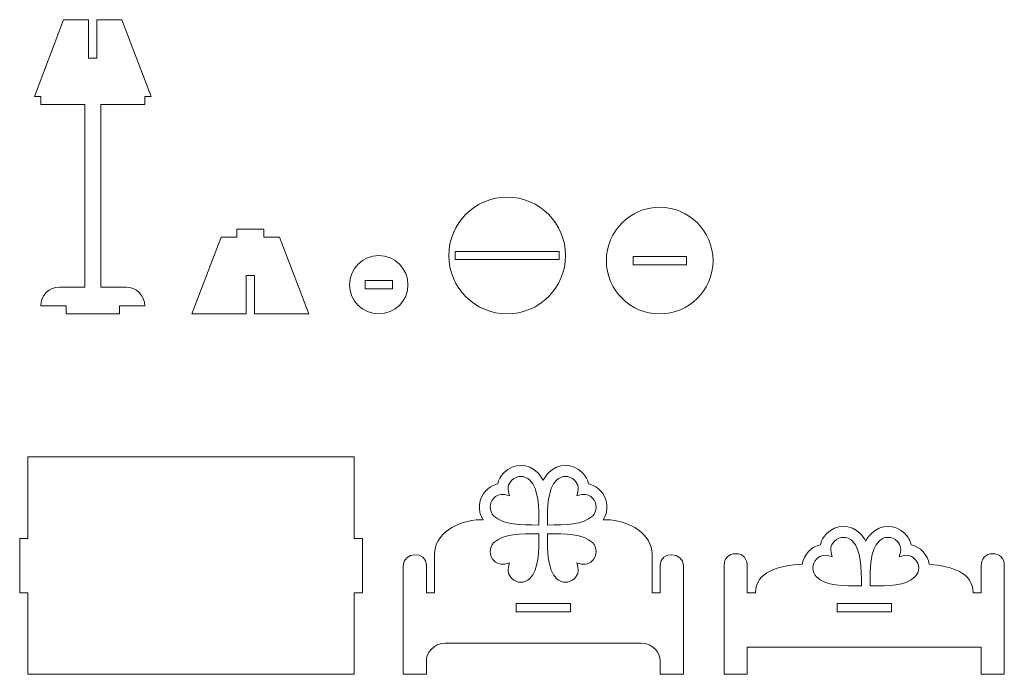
# Model space of a CAD drawing. Header units: millimetres. Extents: x -930 to 1034, y -929 to 949.
# Tile 12 of 31: x -213 to 149, y -531 to -290. Entities that reach past the tile are written whole.
import ezdxf

# ---------------------------------------------------------------- set-up
doc = ezdxf.new("R2010")
doc.units = ezdxf.units.MM
doc.header["$MEASUREMENT"] = 0
doc.layers.add('Layer 1', color=7, linetype='Continuous')

msp = doc.modelspace()

# ---------------------------------------------------------------- linework, layer by layer
at = {"layer": 'Layer 1', "color": 250, "lineweight": 9}
for points, knots in [([(-165.0964, -318.3491), (-165.0964, -318.3491), (-175.8321, -290.1538), (-175.8321, -290.1538), (-175.8321, -290.1538), (-175.8321, -290.1538), (-185.068, -290.1538), (-185.068, -290.1538), (-185.068, -290.1538), (-185.068, -290.1538), (-185.068, -304.2512), (-185.068, -304.2512), (-185.068, -304.2512), (-185.068, -304.2512), (-188.0678, -304.2512), (-188.0678, -304.2512), (-188.0678, -304.2512), (-188.0678, -304.2512), (-188.0678, -290.1538), (-188.0678, -290.1538), (-188.0678, -290.1538), (-188.0678, -290.1538), (-197.3037, -290.1538), (-197.3037, -290.1538), (-197.3037, -290.1538), (-197.3037, -290.1538), (-208.0395, -318.3491), (-208.0395, -318.3491), (-208.0395, -318.3491), (-208.0395, -318.3491), (-205.6777, -318.3491), (-205.6777, -318.3491), (-205.6777, -318.3491), (-205.6777, -318.3491), (-205.6777, -321.3491), (-205.6777, -321.3491), (-205.6777, -321.3491), (-205.6777, -321.3491), (-189.5094, -321.3491), (-189.5094, -321.3491), (-189.5094, -321.3491), (-189.5094, -321.3491), (-189.5094, -388.4973), (-189.5094, -388.4973), (-189.5094, -388.4973), (-189.5094, -388.4973), (-198.8143, -388.4973), (-198.8143, -388.4973), (-198.8143, -388.4973), (-202.5892, -388.4973), (-205.6777, -391.5858), (-205.6777, -395.3607), (-205.6777, -395.3607), (-205.6777, -395.3607), (-196.3729, -395.3607), (-196.3729, -395.3607), (-196.3729, -395.3607), (-196.3729, -395.3607), (-196.3729, -398.3607), (-196.3729, -398.3607), (-196.3729, -398.3607), (-196.3729, -398.3607), (-176.7629, -398.3607), (-176.7629, -398.3607), (-176.7629, -398.3607), (-176.7629, -398.3607), (-176.7629, -395.3607), (-176.7629, -395.3607), (-176.7629, -395.3607), (-176.7629, -395.3607), (-167.4581, -395.3607), (-167.4581, -395.3607), (-167.4581, -395.3607), (-167.4581, -391.5858), (-170.5466, -388.4973), (-174.3215, -388.4973), (-174.3215, -388.4973), (-174.3215, -388.4973), (-183.6264, -388.4973), (-183.6264, -388.4973), (-183.6264, -388.4973), (-183.6264, -388.4973), (-183.6264, -321.3491), (-183.6264, -321.3491), (-183.6264, -321.3491), (-183.6264, -321.3491), (-167.458, -321.3491), (-167.458, -321.3491), (-167.458, -321.3491), (-167.458, -321.3491), (-167.458, -318.3491), (-167.458, -318.3491), (-167.458, -318.3491), (-167.458, -318.3491), (-165.0964, -318.3491), (-165.0964, -318.3491)], [0, 0, 0, 0, 0.04, 0.04, 0.04, 0.04, 0.08, 0.08, 0.08, 0.08, 0.12, 0.12, 0.12, 0.12, 0.16, 0.16, 0.16, 0.16, 0.2, 0.2, 0.2, 0.2, 0.24, 0.24, 0.24, 0.24, 0.28, 0.28, 0.28, 0.28, 0.32, 0.32, 0.32, 0.32, 0.36, 0.36, 0.36, 0.36, 0.4, 0.4, 0.4, 0.4, 0.44, 0.44, 0.44, 0.44, 0.48, 0.48, 0.48, 0.48, 0.52, 0.52, 0.52, 0.52, 0.56, 0.56, 0.56, 0.56, 0.6, 0.6, 0.6, 0.6, 0.64, 0.64, 0.64, 0.64, 0.68, 0.68, 0.68, 0.68, 0.72, 0.72, 0.72, 0.72, 0.76, 0.76, 0.76, 0.76, 0.8, 0.8, 0.8, 0.8, 0.84, 0.84, 0.84, 0.84, 0.88, 0.88, 0.88, 0.88, 0.92, 0.92, 0.92, 0.92, 1, 1, 1, 1]), ([(-34.21, -398.3607), (-22.3515, -398.3607), (-12.7383, -388.7474), (-12.7383, -376.8891), (-12.7383, -376.8891), (-12.7383, -365.0308), (-22.3515, -355.4175), (-34.21, -355.4175), (-34.21, -355.4175), (-46.0683, -355.4175), (-55.6815, -365.0308), (-55.6815, -376.8891), (-55.6815, -376.8891), (-55.6815, -388.7474), (-46.0683, -398.3607), (-34.21, -398.3607)], [0, 0, 0, 0, 0.2, 0.2, 0.2, 0.2, 0.4, 0.4, 0.4, 0.4, 0.6, 0.6, 0.6, 0.6, 1, 1, 1, 1]), ([(21.8714, -398.3607), (32.7017, -398.3607), (41.4813, -389.5809), (41.4813, -378.7508), (41.4813, -378.7508), (41.4813, -367.9207), (32.7017, -359.1409), (21.8714, -359.1409), (21.8714, -359.1409), (11.0413, -359.1409), (2.2617, -367.9207), (2.2617, -378.7508), (2.2617, -378.7508), (2.2617, -389.5809), (11.0413, -398.3607), (21.8714, -398.3607)], [0, 0, 0, 0, 0.2, 0.2, 0.2, 0.2, 0.4, 0.4, 0.4, 0.4, 0.6, 0.6, 0.6, 0.6, 1, 1, 1, 1]), ([(-127.1247, -384.2632), (-127.1247, -384.2632), (-127.1247, -398.3607), (-127.1247, -398.3607), (-127.1247, -398.3607), (-127.1247, -398.3607), (-107.153, -398.3607), (-107.153, -398.3607), (-107.153, -398.3607), (-107.153, -398.3607), (-117.8888, -370.1657), (-117.8888, -370.1657), (-117.8888, -370.1657), (-117.8888, -370.1657), (-123.6139, -370.1657), (-123.6139, -370.1657), (-123.6139, -370.1657), (-123.6139, -370.1657), (-123.6139, -367.1657), (-123.6139, -367.1657), (-123.6139, -367.1657), (-123.6139, -367.1657), (-133.6356, -367.1657), (-133.6356, -367.1657), (-133.6356, -367.1657), (-133.6356, -367.1657), (-133.6356, -370.1657), (-133.6356, -370.1657), (-133.6356, -370.1657), (-133.6356, -370.1657), (-139.3606, -370.1657), (-139.3606, -370.1657), (-139.3606, -370.1657), (-139.3606, -370.1657), (-150.0964, -398.3607), (-150.0964, -398.3607), (-150.0964, -398.3607), (-150.0964, -398.3607), (-130.1247, -398.3607), (-130.1247, -398.3607), (-130.1247, -398.3607), (-130.1247, -398.3607), (-130.1247, -384.2632), (-130.1247, -384.2632), (-130.1247, -384.2632), (-130.1247, -384.2632), (-127.1247, -384.2632), (-127.1247, -384.2632)], [0, 0, 0, 0, 0.07692308, 0.07692308, 0.07692308, 0.07692308, 0.15384615, 0.15384615, 0.15384615, 0.15384615, 0.23076923, 0.23076923, 0.23076923, 0.23076923, 0.30769231, 0.30769231, 0.30769231, 0.30769231, 0.38461538, 0.38461538, 0.38461538, 0.38461538, 0.46153846, 0.46153846, 0.46153846, 0.46153846, 0.53846154, 0.53846154, 0.53846154, 0.53846154, 0.61538462, 0.61538462, 0.61538462, 0.61538462, 0.69230769, 0.69230769, 0.69230769, 0.69230769, 0.76923077, 0.76923077, 0.76923077, 0.76923077, 0.84615385, 0.84615385, 0.84615385, 0.84615385, 1, 1, 1, 1]), ([(-53.3197, -378.3891), (-53.3197, -378.3891), (-15.0999, -378.3891), (-15.0999, -378.3891), (-15.0999, -378.3891), (-15.0999, -378.3891), (-15.0999, -375.3891), (-15.0999, -375.3891), (-15.0999, -375.3891), (-15.0999, -375.3891), (-53.3197, -375.3891), (-53.3197, -375.3891), (-53.3197, -375.3891), (-53.3197, -375.3891), (-53.3197, -378.3891), (-53.3197, -378.3891)], [0, 0, 0, 0, 0.2, 0.2, 0.2, 0.2, 0.4, 0.4, 0.4, 0.4, 0.6, 0.6, 0.6, 0.6, 1, 1, 1, 1]), ([(-70.6815, -387.6248), (-70.6815, -381.6956), (-75.4881, -376.889), (-81.4173, -376.889), (-81.4173, -376.889), (-87.3465, -376.889), (-92.153, -381.6956), (-92.153, -387.6248), (-92.153, -387.6248), (-92.153, -393.5541), (-87.3465, -398.3607), (-81.4173, -398.3607), (-81.4173, -398.3607), (-75.4881, -398.3607), (-70.6815, -393.5541), (-70.6815, -387.6248)], [0, 0, 0, 0, 0.2, 0.2, 0.2, 0.2, 0.4, 0.4, 0.4, 0.4, 0.6, 0.6, 0.6, 0.6, 1, 1, 1, 1]), ([(12.0666, -380.2508), (12.0666, -380.2508), (31.6764, -380.2508), (31.6764, -380.2508), (31.6764, -380.2508), (31.6764, -380.2508), (31.6764, -377.2508), (31.6764, -377.2508), (31.6764, -377.2508), (31.6764, -377.2508), (12.0666, -377.2508), (12.0666, -377.2508), (12.0666, -377.2508), (12.0666, -377.2508), (12.0666, -380.2508), (12.0666, -380.2508)], [0, 0, 0, 0, 0.2, 0.2, 0.2, 0.2, 0.4, 0.4, 0.4, 0.4, 0.6, 0.6, 0.6, 0.6, 1, 1, 1, 1]), ([(-76.4063, -389.1248), (-76.4063, -389.1248), (-76.4063, -386.1248), (-76.4063, -386.1248), (-76.4063, -386.1248), (-76.4063, -386.1248), (-86.4282, -386.1248), (-86.4282, -386.1248), (-86.4282, -386.1248), (-86.4282, -386.1248), (-86.4282, -389.1248), (-86.4282, -389.1248), (-86.4282, -389.1248), (-86.4282, -389.1248), (-76.4063, -389.1248), (-76.4063, -389.1248)], [0, 0, 0, 0, 0.2, 0.2, 0.2, 0.2, 0.4, 0.4, 0.4, 0.4, 0.6, 0.6, 0.6, 0.6, 1, 1, 1, 1]), ([(-90.4226, -530.9068), (-134.9296, -530.9068), (-165.9156, -530.9068), (-210.4226, -530.9068), (-210.4226, -530.9068), (-210.4226, -530.9068), (-210.4226, -500.9068), (-210.4226, -500.9068), (-210.4226, -500.9068), (-210.4226, -500.9068), (-213.4225, -500.9068), (-213.4225, -500.9068), (-213.4225, -500.9068), (-213.4225, -500.9068), (-213.4225, -480.9068), (-213.4225, -480.9068), (-213.4225, -480.9068), (-213.4225, -480.9068), (-210.4226, -480.9068), (-210.4226, -480.9068), (-210.4226, -480.9068), (-210.4226, -480.9068), (-210.4226, -450.9068), (-210.4226, -450.9068), (-210.4226, -450.9068), (-165.9156, -450.9068), (-134.9296, -450.9068), (-90.4226, -450.9068), (-90.4226, -450.9068), (-90.4226, -450.9068), (-90.4226, -480.9068), (-90.4226, -480.9068), (-90.4226, -480.9068), (-90.4226, -480.9068), (-87.4226, -480.9068), (-87.4226, -480.9068), (-87.4226, -480.9068), (-87.4226, -480.9068), (-87.4226, -500.9068), (-87.4226, -500.9068), (-87.4226, -500.9068), (-87.4226, -500.9068), (-90.4226, -500.9068), (-90.4226, -500.9068), (-90.4226, -500.9068), (-90.4226, -500.9068), (-90.4226, -530.9068), (-90.4226, -530.9068)], [0, 0, 0, 0, 0.07692308, 0.07692308, 0.07692308, 0.07692308, 0.15384615, 0.15384615, 0.15384615, 0.15384615, 0.23076923, 0.23076923, 0.23076923, 0.23076923, 0.30769231, 0.30769231, 0.30769231, 0.30769231, 0.38461538, 0.38461538, 0.38461538, 0.38461538, 0.46153846, 0.46153846, 0.46153846, 0.46153846, 0.53846154, 0.53846154, 0.53846154, 0.53846154, 0.61538462, 0.61538462, 0.61538462, 0.61538462, 0.69230769, 0.69230769, 0.69230769, 0.69230769, 0.76923077, 0.76923077, 0.76923077, 0.76923077, 0.84615385, 0.84615385, 0.84615385, 0.84615385, 1, 1, 1, 1]), ([(-56.9553, -519.4106), (-61.3458, -519.384), (-63.9289, -523.2835), (-63.9289, -525.9068), (-63.9289, -525.9068), (-63.9289, -525.9068), (-63.9289, -530.9068), (-63.9289, -530.9068), (-63.9289, -530.9068), (-67.0758, -530.9068), (-69.9329, -530.9068), (-72.4226, -530.9068), (-72.4226, -530.9068), (-72.4226, -530.9068), (-72.4226, -490.9068), (-72.4226, -490.9068), (-72.4226, -490.9068), (-72.4226, -486.0262), (-63.9288, -485.2396), (-63.9289, -490.9068), (-63.9289, -490.9068), (-63.9289, -490.9068), (-63.9289, -500.9069), (-63.9289, -500.9069), (-63.9289, -500.9069), (-63.9289, -500.9069), (-60.929, -500.9069), (-60.929, -500.9069), (-60.929, -500.9069), (-60.929, -500.9069), (-60.929, -486.8284), (-60.929, -486.8284), (-60.929, -486.8284), (-60.929, -479.5008), (-53.0124, -474.2622), (-43.9098, -474.0566), (-43.9098, -474.0566), (-43.9098, -474.0566), (-43.0784, -474.0566), (-43.0784, -474.0566), (-43.0784, -474.0566), (-45.2189, -470.7041), (-44.8254, -466.1965), (-41.8975, -463.2688), (-41.8975, -463.2688), (-40.5685, -461.9397), (-39.1618, -461.194), (-37.6725, -460.8944), (-37.6725, -460.8944), (-37.3729, -459.4051), (-36.6272, -457.9984), (-35.2981, -456.6693), (-35.2981, -456.6693), (-31.9156, -453.2867), (-26.4245, -453.2867), (-23.0419, -456.6692), (-23.0419, -456.6692), (-22.2083, -457.5027), (-21.5299, -458.4545), (-20.9775, -459.4908), (-20.9775, -459.4908), (-20.4253, -458.4545), (-19.7468, -457.5027), (-18.9133, -456.6692), (-18.9133, -456.6692), (-15.5308, -453.2867), (-10.0397, -453.2867), (-6.6572, -456.6693), (-6.6572, -456.6693), (-5.328, -457.9984), (-4.5823, -459.4051), (-4.2828, -460.8944), (-4.2828, -460.8944), (-2.7934, -461.194), (-1.3867, -461.9397), (-0.0576, -463.2688), (-0.0576, -463.2688), (2.8702, -466.1965), (3.2638, -470.7041), (1.1232, -474.0566), (1.1232, -474.0566), (1.1232, -474.0566), (2.0519, -474.0566), (2.0519, -474.0566), (2.0519, -474.0566), (11.1546, -474.2622), (19.0711, -479.5008), (19.0711, -486.8284), (19.0711, -486.8284), (19.0711, -486.8284), (19.0711, -500.9069), (19.0711, -500.9069), (19.0711, -500.9069), (19.0711, -500.9069), (22.071, -500.9069), (22.071, -500.9069), (22.071, -500.9069), (22.071, -500.9069), (22.071, -490.9068), (22.071, -490.9068), (22.071, -490.9068), (22.0709, -485.2396), (30.5646, -486.0262), (30.5646, -490.9068), (30.5646, -490.9068), (30.5646, -490.9068), (30.5646, -530.9068), (30.5646, -530.9068), (30.5646, -530.9068), (28.075, -530.9068), (25.2179, -530.9068), (22.071, -530.9068), (22.071, -530.9068), (22.071, -530.9068), (22.071, -525.9068), (22.071, -525.9068), (22.071, -525.9068), (22.071, -523.2835), (19.4878, -519.384), (15.0974, -519.4106), (15.0974, -519.4106), (15.0974, -519.4106), (-56.9553, -519.4106), (-56.9553, -519.4106)], [0, 0, 0, 0, 0.03125, 0.03125, 0.03125, 0.03125, 0.0625, 0.0625, 0.0625, 0.0625, 0.09375, 0.09375, 0.09375, 0.09375, 0.125, 0.125, 0.125, 0.125, 0.15625, 0.15625, 0.15625, 0.15625, 0.1875, 0.1875, 0.1875, 0.1875, 0.21875, 0.21875, 0.21875, 0.21875, 0.25, 0.25, 0.25, 0.25, 0.28125, 0.28125, 0.28125, 0.28125, 0.3125, 0.3125, 0.3125, 0.3125, 0.34375, 0.34375, 0.34375, 0.34375, 0.375, 0.375, 0.375, 0.375, 0.40625, 0.40625, 0.40625, 0.40625, 0.4375, 0.4375, 0.4375, 0.4375, 0.46875, 0.46875, 0.46875, 0.46875, 0.5, 0.5, 0.5, 0.5, 0.53125, 0.53125, 0.53125, 0.53125, 0.5625, 0.5625, 0.5625, 0.5625, 0.59375, 0.59375, 0.59375, 0.59375, 0.625, 0.625, 0.625, 0.625, 0.65625, 0.65625, 0.65625, 0.65625, 0.6875, 0.6875, 0.6875, 0.6875, 0.71875, 0.71875, 0.71875, 0.71875, 0.75, 0.75, 0.75, 0.75, 0.78125, 0.78125, 0.78125, 0.78125, 0.8125, 0.8125, 0.8125, 0.8125, 0.84375, 0.84375, 0.84375, 0.84375, 0.875, 0.875, 0.875, 0.875, 0.90625, 0.90625, 0.90625, 0.90625, 0.9375, 0.9375, 0.9375, 0.9375, 1, 1, 1, 1]), ([(-32.4697, -459.4977), (-30.6482, -457.6763), (-27.6917, -457.6763), (-25.8703, -459.4977), (-25.8703, -459.4977), (-22.5705, -462.7974), (-22.5705, -469.3969), (-22.5705, -475.9963), (-22.5705, -475.9963), (-29.17, -475.9963), (-35.7694, -475.9963), (-39.0692, -472.6966), (-39.0692, -472.6966), (-40.8905, -470.8752), (-40.8905, -467.9186), (-39.0692, -466.0972), (-39.0692, -466.0972), (-37.4192, -464.4473), (-35.7694, -464.4473), (-33.2946, -465.2722), (-33.2946, -465.2722), (-34.1195, -462.7974), (-34.1195, -461.1476), (-32.4697, -459.4977)], [0, 0, 0, 0, 0.14285714, 0.14285714, 0.14285714, 0.14285714, 0.28571429, 0.28571429, 0.28571429, 0.28571429, 0.42857143, 0.42857143, 0.42857143, 0.42857143, 0.57142857, 0.57142857, 0.57142857, 0.57142857, 0.71428571, 0.71428571, 0.71428571, 0.71428571, 1, 1, 1, 1]), ([(-8.6606, -465.2722), (-6.1857, -464.4473), (-4.5359, -464.4473), (-2.886, -466.0972), (-2.886, -466.0972), (-1.0646, -467.9186), (-1.0646, -470.8752), (-2.886, -472.6966), (-2.886, -472.6966), (-6.1857, -475.9963), (-12.7853, -475.9963), (-19.3846, -475.9963), (-19.3846, -475.9963), (-19.3846, -469.3969), (-19.3846, -462.7974), (-16.0849, -459.4977), (-16.0849, -459.4977), (-14.2634, -457.6763), (-11.307, -457.6763), (-9.4856, -459.4977), (-9.4856, -459.4977), (-7.8357, -461.1476), (-7.8357, -462.7974), (-8.6606, -465.2722)], [0, 0, 0, 0, 0.14285714, 0.14285714, 0.14285714, 0.14285714, 0.28571429, 0.28571429, 0.28571429, 0.28571429, 0.42857143, 0.42857143, 0.42857143, 0.42857143, 0.57142857, 0.57142857, 0.57142857, 0.57142857, 0.71428571, 0.71428571, 0.71428571, 0.71428571, 1, 1, 1, 1]), ([(54.0583, -500.9069), (54.0583, -500.9069), (57.0582, -500.9069), (57.0582, -500.9069), (57.0582, -500.9069), (57.0582, -493.1017), (65.7005, -490.9383), (74.2823, -490.3495), (74.2823, -490.3495), (74.8659, -486.9054), (77.6339, -483.9648), (80.922, -483.3034), (80.922, -483.3034), (81.2215, -481.8141), (81.9672, -480.4074), (83.2963, -479.0783), (83.2963, -479.0783), (86.6788, -475.6957), (92.1699, -475.6957), (95.5525, -479.0782), (95.5525, -479.0782), (96.3861, -479.9117), (97.0645, -480.8635), (97.6169, -481.8998), (97.6169, -481.8998), (98.1691, -480.8635), (98.8476, -479.9117), (99.6811, -479.0782), (99.6811, -479.0782), (103.0636, -475.6957), (108.5547, -475.6957), (111.9372, -479.0783), (111.9372, -479.0783), (113.2664, -480.4074), (114.0121, -481.8141), (114.3116, -483.3034), (114.3116, -483.3034), (117.6298, -483.9709), (120.4119, -486.954), (120.9656, -490.4366), (120.9656, -490.4366), (129.1592, -491.1393), (137.0583, -493.4448), (137.0583, -500.9069), (137.0583, -500.9069), (137.0583, -500.9069), (140.0582, -500.9069), (140.0582, -500.9069), (140.0582, -500.9069), (140.0582, -500.9069), (140.0582, -491.1549), (140.0582, -491.1549), (140.0582, -491.1549), (140.0582, -488.4297), (141.4708, -486.5463), (144.3167, -486.5463), (144.3167, -486.5463), (146.8604, -486.5463), (148.5519, -488.2194), (148.5519, -490.9068), (148.5519, -490.9068), (148.5519, -490.9068), (148.5519, -530.9068), (148.5519, -530.9068), (148.5519, -530.9068), (148.5519, -530.9068), (140.0582, -530.9068), (140.0582, -530.9068), (140.0582, -530.9068), (140.0582, -530.9068), (140.0582, -520.9068), (140.0582, -520.9068), (140.0582, -520.9068), (111.3916, -520.9068), (82.7249, -520.9068), (54.0583, -520.9068), (54.0583, -520.9068), (54.0583, -520.9068), (54.0583, -530.9068), (54.0583, -530.9068), (54.0583, -530.9068), (54.0583, -530.9068), (45.5646, -530.9068), (45.5646, -530.9068), (45.5646, -530.9068), (45.5646, -530.9068), (45.5646, -490.9068), (45.5646, -490.9068), (45.5646, -490.9068), (45.5646, -488.2194), (47.2561, -486.5463), (49.7997, -486.5463), (49.7997, -486.5463), (52.6457, -486.5463), (54.0583, -488.4297), (54.0583, -491.1549), (54.0583, -491.1549), (54.0583, -491.1549), (54.0583, -500.9069), (54.0583, -500.9069)], [0, 0, 0, 0, 0.03846154, 0.03846154, 0.03846154, 0.03846154, 0.07692308, 0.07692308, 0.07692308, 0.07692308, 0.11538462, 0.11538462, 0.11538462, 0.11538462, 0.15384615, 0.15384615, 0.15384615, 0.15384615, 0.19230769, 0.19230769, 0.19230769, 0.19230769, 0.23076923, 0.23076923, 0.23076923, 0.23076923, 0.26923077, 0.26923077, 0.26923077, 0.26923077, 0.30769231, 0.30769231, 0.30769231, 0.30769231, 0.34615385, 0.34615385, 0.34615385, 0.34615385, 0.38461538, 0.38461538, 0.38461538, 0.38461538, 0.42307692, 0.42307692, 0.42307692, 0.42307692, 0.46153846, 0.46153846, 0.46153846, 0.46153846, 0.5, 0.5, 0.5, 0.5, 0.53846154, 0.53846154, 0.53846154, 0.53846154, 0.57692308, 0.57692308, 0.57692308, 0.57692308, 0.61538462, 0.61538462, 0.61538462, 0.61538462, 0.65384615, 0.65384615, 0.65384615, 0.65384615, 0.69230769, 0.69230769, 0.69230769, 0.69230769, 0.73076923, 0.73076923, 0.73076923, 0.73076923, 0.76923077, 0.76923077, 0.76923077, 0.76923077, 0.80769231, 0.80769231, 0.80769231, 0.80769231, 0.84615385, 0.84615385, 0.84615385, 0.84615385, 0.88461538, 0.88461538, 0.88461538, 0.88461538, 0.92307692, 0.92307692, 0.92307692, 0.92307692, 1, 1, 1, 1]), ([(-25.8703, -495.6808), (-27.6917, -497.5022), (-30.6482, -497.5022), (-32.4697, -495.6808), (-32.4697, -495.6808), (-34.1195, -494.0309), (-34.1195, -492.3811), (-33.2946, -489.9063), (-33.2946, -489.9063), (-35.7694, -490.7312), (-37.4192, -490.7312), (-39.0692, -489.0813), (-39.0692, -489.0813), (-40.8905, -487.2599), (-40.8905, -484.3034), (-39.0692, -482.4819), (-39.0692, -482.4819), (-35.7694, -479.1822), (-29.17, -479.1822), (-22.5705, -479.1822), (-22.5705, -479.1822), (-22.5705, -485.7816), (-22.5705, -492.3811), (-25.8703, -495.6808)], [0, 0, 0, 0, 0.14285714, 0.14285714, 0.14285714, 0.14285714, 0.28571429, 0.28571429, 0.28571429, 0.28571429, 0.42857143, 0.42857143, 0.42857143, 0.42857143, 0.57142857, 0.57142857, 0.57142857, 0.57142857, 0.71428571, 0.71428571, 0.71428571, 0.71428571, 1, 1, 1, 1]), ([(-8.6606, -489.9063), (-7.8357, -492.3811), (-7.8357, -494.0309), (-9.4856, -495.6808), (-9.4856, -495.6808), (-11.307, -497.5022), (-14.2634, -497.5022), (-16.0849, -495.6808), (-16.0849, -495.6808), (-19.3846, -492.3811), (-19.3846, -485.7816), (-19.3846, -479.1822), (-19.3846, -479.1822), (-12.7853, -479.1822), (-6.1857, -479.1822), (-2.886, -482.4819), (-2.886, -482.4819), (-1.0646, -484.3034), (-1.0646, -487.2599), (-2.886, -489.0813), (-2.886, -489.0813), (-4.5359, -490.7312), (-6.1857, -490.7312), (-8.6606, -489.9063)], [0, 0, 0, 0, 0.14285714, 0.14285714, 0.14285714, 0.14285714, 0.28571429, 0.28571429, 0.28571429, 0.28571429, 0.42857143, 0.42857143, 0.42857143, 0.42857143, 0.57142857, 0.57142857, 0.57142857, 0.57142857, 0.71428571, 0.71428571, 0.71428571, 0.71428571, 1, 1, 1, 1]), ([(85.2998, -487.6812), (82.825, -486.8563), (81.1752, -486.8563), (79.5252, -488.5062), (79.5252, -488.5062), (77.7039, -490.3276), (77.7039, -493.2842), (79.5252, -495.1056), (79.5252, -495.1056), (82.825, -498.4053), (89.4244, -498.4053), (96.0239, -498.4053), (96.0239, -498.4053), (96.0239, -491.8059), (96.0239, -485.2064), (92.7241, -481.9067), (92.7241, -481.9067), (90.9027, -480.0853), (87.9462, -480.0853), (86.1247, -481.9067), (86.1247, -481.9067), (84.4749, -483.5566), (84.4749, -485.2064), (85.2998, -487.6812)], [0, 0, 0, 0, 0.14285714, 0.14285714, 0.14285714, 0.14285714, 0.28571429, 0.28571429, 0.28571429, 0.28571429, 0.42857143, 0.42857143, 0.42857143, 0.42857143, 0.57142857, 0.57142857, 0.57142857, 0.57142857, 0.71428571, 0.71428571, 0.71428571, 0.71428571, 1, 1, 1, 1]), ([(109.1088, -481.9067), (107.2874, -480.0853), (104.331, -480.0853), (102.5095, -481.9067), (102.5095, -481.9067), (99.2098, -485.2064), (99.2098, -491.8059), (99.2098, -498.4053), (99.2098, -498.4053), (105.8091, -498.4053), (112.4087, -498.4053), (115.7084, -495.1056), (115.7084, -495.1056), (117.5298, -493.2842), (117.5298, -490.3276), (115.7084, -488.5062), (115.7084, -488.5062), (114.0585, -486.8563), (112.4087, -486.8563), (109.9338, -487.6812), (109.9338, -487.6812), (110.7587, -485.2064), (110.7587, -483.5566), (109.1088, -481.9067)], [0, 0, 0, 0, 0.14285714, 0.14285714, 0.14285714, 0.14285714, 0.28571429, 0.28571429, 0.28571429, 0.28571429, 0.42857143, 0.42857143, 0.42857143, 0.42857143, 0.57142857, 0.57142857, 0.57142857, 0.57142857, 0.71428571, 0.71428571, 0.71428571, 0.71428571, 1, 1, 1, 1]), ([(-30.9289, -504.9065), (-30.9289, -504.9065), (-30.9289, -507.9065), (-30.9289, -507.9065), (-30.9289, -507.9065), (-30.9289, -507.9065), (-10.9289, -507.9065), (-10.9289, -507.9065), (-10.9289, -507.9065), (-10.9289, -507.9065), (-10.9289, -504.9065), (-10.9289, -504.9065), (-10.9289, -504.9065), (-10.9289, -504.9065), (-30.9289, -504.9065), (-30.9289, -504.9065)], [0, 0, 0, 0, 0.2, 0.2, 0.2, 0.2, 0.4, 0.4, 0.4, 0.4, 0.6, 0.6, 0.6, 0.6, 1, 1, 1, 1]), ([(107.0582, -504.9065), (107.0582, -504.9065), (107.0582, -507.9065), (107.0582, -507.9065), (107.0582, -507.9065), (107.0582, -507.9065), (87.0583, -507.9065), (87.0583, -507.9065), (87.0583, -507.9065), (87.0583, -507.9065), (87.0583, -504.9065), (87.0583, -504.9065), (87.0583, -504.9065), (87.0583, -504.9065), (107.0582, -504.9065), (107.0582, -504.9065)], [0, 0, 0, 0, 0.2, 0.2, 0.2, 0.2, 0.4, 0.4, 0.4, 0.4, 0.6, 0.6, 0.6, 0.6, 1, 1, 1, 1])]:
    msp.add_open_spline(points, degree=3, knots=knots, dxfattribs=at)

doc.saveas('drawing.dxf')
